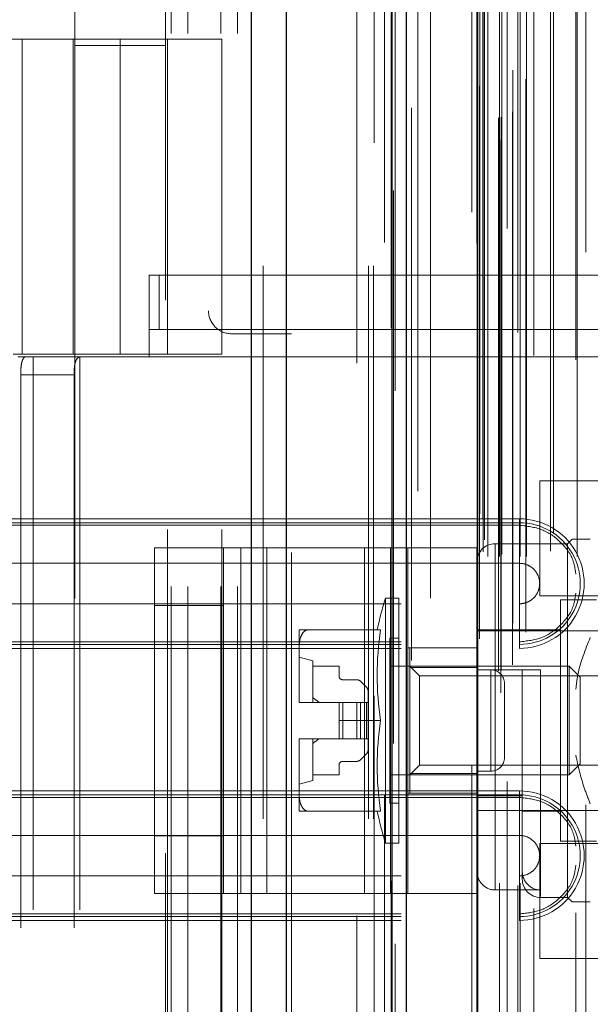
# Model space of a CAD drawing. Header units: inches. Extents: x 0.2 to 10.8, y 0.2 to 8.2.
# Tile 38 of 123: x 1.897 to 2, y 4.064 to 4.242. Entities that reach past the tile are written whole.
import ezdxf

# ---------------------------------------------------------------- set-up
doc = ezdxf.new("R2010")
doc.units = ezdxf.units.IN
doc.header["$MEASUREMENT"] = 0
doc.linetypes.add('HIDDEN', pattern=[0.07500000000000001, 0.05, -0.025])

msp = doc.modelspace()

# ---------------------------------------------------------------- linework, layer by layer
at = {"color": 7, "linetype": 'Continuous', "lineweight": 25}
for p, q in [((1.938772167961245, 2.897754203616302), (1.938772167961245, 5.34358365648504)), ((1.945136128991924, 2.897754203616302), (1.945136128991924, 5.342403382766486)), ((1.964212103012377, 2.897754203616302), (1.964212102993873, 5.333429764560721)), ((1.966848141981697, 2.897754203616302), (1.966848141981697, 5.333170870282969)), ((1.979651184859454, 5.307466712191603), (1.979651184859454, 2.923858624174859))]:
    msp.add_line(p, q, dxfattribs=at)
at = {"color": 7, "linetype": 'HIDDEN', "lineweight": 18}
for p, q in [((1.938772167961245, 5.34358365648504), (1.938772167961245, 2.897754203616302)), ((1.938772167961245, 5.343583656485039), (1.938772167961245, 2.897754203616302)), ((1.938772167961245, 2.897754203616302), (1.938772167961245, 5.34358365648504)), ((1.940893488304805, 2.897754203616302), (1.940893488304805, 5.342403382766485)), ((1.940893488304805, 2.897754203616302), (1.940893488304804, 5.342403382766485)), ((1.945136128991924, 2.897754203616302), (1.945136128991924, 5.342403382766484)), ((1.959969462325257, 2.897754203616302), (1.959969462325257, 5.333429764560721)), ((1.959969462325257, 2.897754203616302), (1.959969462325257, 5.333429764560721)), ((1.960848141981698, 2.897754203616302), (1.960848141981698, 5.333170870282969)), ((1.964212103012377, 2.897754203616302), (1.964212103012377, 5.333429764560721)), ((1.964466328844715, 2.911388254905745), (1.964466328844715, 5.319937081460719)), ((1.983876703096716, 2.920524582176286), (1.983876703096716, 5.310800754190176)), ((1.983876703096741, 2.920524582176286), (1.983876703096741, 5.310800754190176)), ((1.978609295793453, 5.307466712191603), (1.978609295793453, 2.923858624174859)), ((1.983451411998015, 2.924528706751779), (1.983451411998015, 5.306796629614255)), ((1.983961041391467, 2.924618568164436), (1.983961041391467, 5.306706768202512)), ((1.967721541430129, 2.926347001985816), (1.967721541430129, 5.304983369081)), ((1.986014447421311, 2.925593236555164), (1.986014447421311, 5.305732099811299)), ((1.985022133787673, 5.304486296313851), (1.985022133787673, 2.926847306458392)), ((1.97954887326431, 5.301772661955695), (1.97954887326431, 2.929552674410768)), ((1.979575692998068, 2.929342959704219), (1.979575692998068, 5.301982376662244)), ((1.980027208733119, 2.930306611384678), (1.980027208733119, 5.301018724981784)), ((1.980027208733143, 2.930306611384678), (1.980027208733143, 5.301018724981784)), ((1.988412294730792, 2.93150159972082), (1.988412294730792, 5.299829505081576)), ((1.999257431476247, 5.300244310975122), (1.999257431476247, 2.931085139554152)), ((1.986045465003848, 2.93314036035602), (1.986045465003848, 5.298184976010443)), ((1.971158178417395, 2.93762007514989), (1.971158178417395, 5.293705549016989)), ((1.980698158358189, 2.946043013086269), (1.980698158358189, 5.285282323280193)), ((1.980698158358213, 2.946043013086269), (1.980698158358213, 5.285282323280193)), ((1.981541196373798, 2.94520967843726), (1.981541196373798, 5.286115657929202)), ((1.981541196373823, 2.94520967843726), (1.981541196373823, 5.286115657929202)), ((1.983614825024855, 5.286115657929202), (1.983614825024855, 2.94520967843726)), ((1.983614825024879, 2.94520967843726), (1.983614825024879, 5.286115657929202)), ((1.984031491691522, 2.945626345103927), (1.984031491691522, 5.285698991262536)), ((1.986948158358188, 5.285698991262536), (1.986948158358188, 2.945626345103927)), ((1.987364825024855, 2.94520967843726), (1.987364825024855, 5.286115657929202)), ((1.987364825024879, 5.286115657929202), (1.987364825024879, 2.94520967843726)), ((1.988537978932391, 2.94520967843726), (1.988537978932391, 5.286115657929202)), ((1.992836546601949, 2.946126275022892), (1.992836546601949, 5.285240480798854)), ((1.997708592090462, 2.94520967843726), (1.997708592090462, 5.286115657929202)), ((1.980942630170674, 2.948204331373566), (1.980942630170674, 5.283120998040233)), ((1.989828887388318, 5.281549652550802), (1.989828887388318, 2.949761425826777)), ((1.993383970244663, 2.949504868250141), (1.993383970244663, 5.281820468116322)), ((1.993383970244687, 2.949504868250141), (1.993383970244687, 5.281820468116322)), ((1.997439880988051, 5.280720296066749), (1.997439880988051, 2.95060642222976)), ((1.98008055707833, 2.952895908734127), (1.98008055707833, 5.278429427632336)), ((1.980080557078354, 2.952895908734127), (1.980080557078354, 5.278429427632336)), ((1.980627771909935, 2.952122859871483), (1.980627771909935, 5.27920247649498)), ((1.980627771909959, 2.952122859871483), (1.980627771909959, 5.27920247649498)), ((1.964754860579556, 5.275113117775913), (1.964754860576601, 2.956221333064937)), ((1.968888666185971, 2.956986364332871), (1.968888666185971, 5.274338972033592)), ((1.957848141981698, 2.980170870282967), (1.957848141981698, 5.251087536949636)), ((1.957848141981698, 2.980170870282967), (1.957848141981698, 5.251087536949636)), ((1.957848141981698, 2.980170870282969), (1.957848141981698, 5.251087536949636)), ((1.957848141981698, 2.980170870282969), (1.957848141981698, 5.251087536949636)), ((1.931014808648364, 4.785962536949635), (1.931014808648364, 4.189629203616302)), ((1.924264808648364, 3.839754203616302), (1.924264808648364, 4.391587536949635)), ((1.924264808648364, 3.839754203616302), (1.924264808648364, 4.391587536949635)), ((1.927264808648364, 3.839754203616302), (1.927264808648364, 4.391587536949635)), ((1.933264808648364, 3.839754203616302), (1.933264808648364, 4.391587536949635)), ((1.936264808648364, 3.839754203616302), (1.936264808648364, 4.391587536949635)), ((1.936264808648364, 3.839754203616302), (1.936264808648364, 4.391587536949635)), ((1.906858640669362, 4.254012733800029), (1.906858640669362, 4.237608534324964)), ((1.923262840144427, 4.237608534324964), (1.923262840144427, 4.254012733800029)), ((1.915060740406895, 4.238710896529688), (1.846163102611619, 4.238710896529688)), ((1.897314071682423, 4.18178832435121), (1.897314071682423, 4.238710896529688)), ((1.90653055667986, 4.238710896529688), (1.90653055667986, 4.18178832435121)), ((1.90682121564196, 4.238710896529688), (1.90682121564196, 4.18178832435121)), ((1.915060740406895, 4.238710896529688), (1.915060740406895, 4.18178832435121)), ((1.915060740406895, 4.238710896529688), (1.933433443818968, 4.238710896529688)), ((1.915060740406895, 4.18178832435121), (1.915060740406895, 4.238710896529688)), ((1.923590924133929, 4.18178832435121), (1.923590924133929, 4.238710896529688)), ((1.933433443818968, 4.18178832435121), (1.933433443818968, 4.238710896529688)), ((1.906858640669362, 4.237608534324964), (1.923262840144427, 4.237608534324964)), ((1.906858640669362, 4.237608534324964), (1.906858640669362, 3.991545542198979)), ((1.923262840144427, 3.991545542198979), (1.923262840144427, 4.237608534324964)), ((1.920310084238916, 4.196059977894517), (2.010205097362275, 4.196059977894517)), ((1.920310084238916, 4.181296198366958), (1.920310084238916, 4.196059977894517)), ((1.922103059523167, 4.186217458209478), (1.922103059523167, 4.196059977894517)), ((1.920310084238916, 4.186217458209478), (2.010205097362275, 4.186217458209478)), ((1.946014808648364, 4.185462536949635), (1.935181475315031, 4.185462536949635)), ((1.946014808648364, 4.045879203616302), (1.946014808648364, 4.185462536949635)), ((1.895673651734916, 4.18178832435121), (1.915060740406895, 4.18178832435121)), ((1.899313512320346, 4.181296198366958), (1.896501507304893, 4.181296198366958)), ((1.899313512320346, 4.181296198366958), (1.899313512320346, 4.050062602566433)), ((1.933433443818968, 4.181296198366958), (1.899313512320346, 4.181296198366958)), ((1.907749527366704, 4.181296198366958), (1.907749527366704, 4.050062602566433)), ((1.933433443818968, 4.18178832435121), (1.915060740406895, 4.18178832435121)), ((1.923590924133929, 4.050062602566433), (1.923590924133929, 4.181296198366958)), ((1.933433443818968, 4.050062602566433), (1.933433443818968, 4.181296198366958)), ((1.933433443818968, 4.181296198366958), (2.010205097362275, 4.181296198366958)), ((1.933433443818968, 4.181296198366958), (2.010205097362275, 4.181296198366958)), ((1.897045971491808, 4.178015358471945), (1.897045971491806, 4.053343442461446)), ((1.897045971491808, 4.178015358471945), (1.906696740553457, 4.178015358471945)), ((1.906696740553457, 4.178015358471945), (1.906696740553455, 4.053343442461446)), ((1.990942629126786, 4.158871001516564), (1.990942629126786, 4.148454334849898)), ((2.030005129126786, 4.158871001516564), (1.990942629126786, 4.158871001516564)), ((1.987239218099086, 4.150829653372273), (1.865848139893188, 4.150829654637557)), ((1.987239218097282, 4.152000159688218), (1.86584814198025, 4.152000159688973)), ((1.987239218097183, 4.151289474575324), (1.865848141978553, 4.151289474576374)), ((1.98723921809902, 4.152000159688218), (1.98723921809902, 4.150829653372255)), ((1.987239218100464, 4.151289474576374), (1.987239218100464, 4.143947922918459)), ((1.99595837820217, 4.147500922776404), (1.982835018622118, 4.147500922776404)), ((1.982835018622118, 4.084871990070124), (1.982835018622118, 4.147350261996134)), ((1.990942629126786, 4.148454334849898), (1.990942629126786, 4.138037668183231)), ((1.996778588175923, 4.148321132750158), (1.99595837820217, 4.147500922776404)), ((1.99595837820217, 4.147500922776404), (1.99595837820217, 4.083524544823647)), ((1.92122084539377, 4.084264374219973), (1.92122084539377, 4.146764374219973)), ((1.92122084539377, 4.146764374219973), (1.936847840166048, 4.146764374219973)), ((1.933720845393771, 4.084264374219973), (1.933720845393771, 4.146764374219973)), ((1.936847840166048, 4.084264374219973), (1.936847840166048, 4.146764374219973)), ((1.936847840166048, 4.146764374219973), (1.959240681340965, 4.146764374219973)), ((1.94153434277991, 4.084264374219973), (1.94153434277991, 4.146764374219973)), ((1.959240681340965, 4.084264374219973), (1.959240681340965, 4.146764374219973)), ((1.959240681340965, 4.146764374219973), (1.967054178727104, 4.146764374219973)), ((1.963927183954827, 4.084264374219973), (1.963927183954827, 4.146764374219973)), ((1.979554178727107, 4.146764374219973), (1.967054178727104, 4.146764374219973)), ((1.967054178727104, 4.146764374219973), (1.967054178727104, 4.084264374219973)), ((1.979554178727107, 4.146764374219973), (1.979554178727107, 4.084264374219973)), ((1.987239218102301, 4.143947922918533), (1.865848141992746, 4.143947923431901)), ((1.865848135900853, 4.136623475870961), (1.987239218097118, 4.136623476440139)), ((1.963004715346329, 4.137658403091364), (1.963004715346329, 4.093367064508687)), ((1.965446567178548, 4.137658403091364), (1.963004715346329, 4.137658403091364)), ((1.965446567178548, 4.137658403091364), (1.965446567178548, 4.093367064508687)), ((1.98723921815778, 4.129281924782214), (1.987239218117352, 4.136623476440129)), ((1.990942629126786, 4.138037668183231), (2.030005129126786, 4.138037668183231)), ((1.994646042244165, 4.137330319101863), (1.994646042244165, 4.093695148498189)), ((2.001207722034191, 4.137330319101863), (1.994646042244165, 4.137330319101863)), ((1.933720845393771, 4.136347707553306), (1.92122084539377, 4.136347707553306)), ((1.947401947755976, 4.131916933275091), (1.947401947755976, 4.128480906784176)), ((1.962115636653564, 4.131916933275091), (1.948978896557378, 4.131916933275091)), ((1.994646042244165, 4.131916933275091), (1.979554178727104, 4.131916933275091)), ((2.0035043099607, 4.131752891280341), (1.979554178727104, 4.131752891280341)), ((1.865848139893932, 4.129741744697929), (1.987239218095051, 4.129741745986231)), ((1.963806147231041, 4.130440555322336), (1.963806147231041, 4.100584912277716)), ((1.965446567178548, 4.130440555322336), (1.963806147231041, 4.130440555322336)), ((1.987239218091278, 4.128571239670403), (1.987239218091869, 4.12974174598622)), ((1.865848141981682, 4.129281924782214), (1.987239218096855, 4.129281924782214)), ((1.865848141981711, 4.128571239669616), (1.987239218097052, 4.128571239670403)), ((1.947401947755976, 4.128480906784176), (1.947401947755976, 4.118948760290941)), ((1.979554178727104, 4.128639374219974), (1.967054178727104, 4.128639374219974)), ((1.967415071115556, 4.128636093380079), (1.967415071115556, 4.125079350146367)), ((1.967415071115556, 4.128636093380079), (1.979554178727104, 4.128636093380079)), ((1.949862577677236, 4.126339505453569), (1.947401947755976, 4.126995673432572)), ((1.949862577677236, 4.126339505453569), (1.949862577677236, 4.118793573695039)), ((1.949862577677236, 4.125355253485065), (1.954619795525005, 4.125355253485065)), ((1.954619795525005, 4.125355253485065), (1.954619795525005, 4.123550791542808)), ((1.996242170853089, 4.125355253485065), (1.963806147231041, 4.125355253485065)), ((1.969191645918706, 4.123578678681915), (1.967415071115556, 4.125355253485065)), ((1.967415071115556, 4.125079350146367), (1.979554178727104, 4.125079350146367)), ((1.967415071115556, 4.125079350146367), (1.967415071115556, 4.105946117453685)), ((1.979554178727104, 4.124699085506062), (1.987756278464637, 4.124699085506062)), ((1.982054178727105, 4.12468104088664), (1.979554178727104, 4.12468104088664)), ((1.982054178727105, 4.106347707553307), (1.982054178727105, 4.12468104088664)), ((1.982054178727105, 4.12468104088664), (1.982054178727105, 4.106347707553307)), ((1.987756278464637, 4.101921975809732), (1.987756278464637, 4.124699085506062)), ((1.991037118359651, 4.124699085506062), (1.991037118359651, 4.083670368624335)), ((1.996242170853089, 4.125355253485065), (1.996242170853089, 4.105670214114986)), ((1.998254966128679, 4.123342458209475), (1.996242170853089, 4.125355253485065)), ((1.955275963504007, 4.122894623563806), (1.957821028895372, 4.122894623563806)), ((1.958517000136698, 4.122606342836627), (1.959580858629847, 4.121542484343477)), ((1.969191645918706, 4.123578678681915), (1.969191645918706, 4.107446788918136)), ((2.016624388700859, 4.123578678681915), (1.969191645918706, 4.123578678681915)), ((1.998254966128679, 4.123342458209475), (1.998254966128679, 4.107683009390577)), ((1.959869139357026, 4.120846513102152), (1.959869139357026, 4.118793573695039)), ((1.984554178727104, 4.108847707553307), (1.984554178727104, 4.12218104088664)), ((1.947401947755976, 4.118948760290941), (1.947401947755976, 4.118793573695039)), ((1.947401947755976, 4.118793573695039), (1.947402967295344, 4.118793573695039)), ((1.947402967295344, 4.118793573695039), (1.954619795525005, 4.118793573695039)), ((1.954619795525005, 4.118793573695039), (1.954619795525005, 4.115512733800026)), ((1.955275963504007, 4.118793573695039), (1.954619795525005, 4.118793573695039)), ((1.955275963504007, 4.118793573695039), (1.955275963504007, 4.112231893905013)), ((1.957821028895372, 4.118793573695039), (1.955275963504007, 4.118793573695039)), ((1.955275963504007, 4.118793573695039), (1.955275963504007, 4.112231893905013)), ((1.957821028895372, 4.118793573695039), (1.957821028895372, 4.112231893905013)), ((1.958517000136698, 4.118793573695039), (1.957821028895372, 4.118793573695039)), ((1.957821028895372, 4.118793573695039), (1.957821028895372, 4.112231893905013)), ((1.958517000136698, 4.118793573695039), (1.958517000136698, 4.112231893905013)), ((1.959580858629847, 4.118793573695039), (1.958517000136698, 4.118793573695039)), ((1.958517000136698, 4.118793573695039), (1.958517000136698, 4.112231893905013)), ((1.959580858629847, 4.118793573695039), (1.959580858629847, 4.112231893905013)), ((1.959869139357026, 4.118793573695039), (1.959580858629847, 4.118793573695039)), ((1.959580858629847, 4.118793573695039), (1.959580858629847, 4.112231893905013)), ((1.959869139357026, 4.118793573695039), (1.959869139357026, 4.112231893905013)), ((1.962115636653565, 4.115512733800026), (1.954619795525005, 4.115512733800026)), ((1.954619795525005, 4.112231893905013), (1.954619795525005, 4.115512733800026)), ((1.947401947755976, 4.112231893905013), (1.947401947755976, 4.112076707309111)), ((1.947401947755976, 4.112231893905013), (1.947402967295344, 4.112231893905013)), ((1.947401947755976, 4.112076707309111), (1.947401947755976, 4.102544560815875)), ((1.947402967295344, 4.112231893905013), (1.954619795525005, 4.112231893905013)), ((1.949862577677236, 4.112231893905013), (1.949862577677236, 4.104685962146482)), ((1.955275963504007, 4.112231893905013), (1.954619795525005, 4.112231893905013)), ((1.957821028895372, 4.112231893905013), (1.955275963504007, 4.112231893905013)), ((1.958517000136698, 4.112231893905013), (1.957821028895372, 4.112231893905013)), ((1.959580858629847, 4.112231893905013), (1.958517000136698, 4.112231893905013)), ((1.959869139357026, 4.112231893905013), (1.959580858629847, 4.112231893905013)), ((1.959869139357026, 4.112231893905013), (1.959869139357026, 4.1101789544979)), ((1.957821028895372, 4.108130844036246), (1.955275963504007, 4.108130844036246)), ((1.959580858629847, 4.109482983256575), (1.958517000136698, 4.108419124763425)), ((1.954619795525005, 4.107474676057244), (1.954619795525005, 4.105670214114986)), ((1.967415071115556, 4.105670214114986), (1.969191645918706, 4.107446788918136)), ((1.969191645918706, 4.107446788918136), (2.016624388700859, 4.107446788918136)), ((1.982054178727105, 4.106347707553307), (1.979554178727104, 4.106347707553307)), ((1.996242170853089, 4.105670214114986), (1.998254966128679, 4.107683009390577)), ((1.947401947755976, 4.10402979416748), (1.949862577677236, 4.104685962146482)), ((1.954619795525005, 4.105670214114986), (1.949862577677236, 4.105670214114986)), ((1.963806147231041, 4.105670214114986), (1.996242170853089, 4.105670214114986)), ((1.967415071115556, 4.105946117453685), (1.967415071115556, 4.102389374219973)), ((1.967415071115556, 4.105946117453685), (1.979554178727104, 4.105946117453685)), ((1.987239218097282, 4.102787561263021), (1.865848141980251, 4.102787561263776)), ((1.98723921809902, 4.102787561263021), (1.98723921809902, 4.101617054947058)), ((1.987239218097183, 4.102076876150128), (1.865848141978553, 4.102076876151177)), ((1.987239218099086, 4.101617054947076), (1.865848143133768, 4.10161705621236)), ((1.947401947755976, 4.102544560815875), (1.947401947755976, 4.09910853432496)), ((1.979554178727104, 4.102389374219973), (1.967054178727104, 4.102389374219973)), ((1.979554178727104, 4.101921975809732), (1.987756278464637, 4.101921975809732)), ((1.987239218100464, 4.102076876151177), (1.987239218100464, 4.094735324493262)), ((1.987756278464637, 4.101921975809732), (1.987756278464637, 4.088314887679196)), ((1.962115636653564, 4.09910853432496), (1.948978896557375, 4.09910853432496)), ((1.963806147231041, 4.100584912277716), (1.965446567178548, 4.100584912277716)), ((1.979554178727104, 4.099272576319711), (2.0035043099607, 4.099272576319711)), ((1.987756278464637, 4.09910853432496), (1.994646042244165, 4.09910853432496)), ((1.987239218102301, 4.094735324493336), (1.865848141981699, 4.094735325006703)), ((1.933720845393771, 4.094681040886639), (1.92122084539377, 4.094681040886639)), ((1.963004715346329, 4.093367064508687), (1.965446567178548, 4.093367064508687)), ((1.990942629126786, 4.093287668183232), (1.990942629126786, 4.082871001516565)), ((2.030005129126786, 4.093287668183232), (1.990942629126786, 4.093287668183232)), ((1.994646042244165, 4.093695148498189), (2.001207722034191, 4.093695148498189)), ((1.865848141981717, 4.087410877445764), (1.987239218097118, 4.087410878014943)), ((1.98723921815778, 4.080069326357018), (1.987239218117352, 4.087410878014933)), ((1.987756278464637, 4.088314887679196), (1.987756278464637, 4.086805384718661)), ((1.982835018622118, 4.084871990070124), (1.991037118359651, 4.084871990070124)), ((1.92122084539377, 4.084264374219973), (1.936847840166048, 4.084264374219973)), ((1.936847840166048, 4.084264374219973), (1.959240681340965, 4.084264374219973)), ((1.959240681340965, 4.084264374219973), (1.967054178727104, 4.084264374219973)), ((1.979554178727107, 4.084264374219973), (1.967054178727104, 4.084264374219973)), ((1.991037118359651, 4.083524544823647), (1.99595837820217, 4.083524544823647)), ((1.99595837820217, 4.083524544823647), (1.996778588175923, 4.082704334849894)), ((1.990942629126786, 4.082871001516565), (1.990942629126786, 4.072454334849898)), ((1.865848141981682, 4.080069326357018), (1.987239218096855, 4.080069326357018)), ((1.8658481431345, 4.080529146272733), (1.987239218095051, 4.080529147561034)), ((1.987239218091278, 4.079358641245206), (1.987239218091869, 4.080529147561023)), ((1.865848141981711, 4.079358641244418), (1.987239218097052, 4.079358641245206)), ((1.990942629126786, 4.072454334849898), (2.030005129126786, 4.072454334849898))]:
    msp.add_line(p, q, dxfattribs=at)
at = {"color": 7, "linetype": 'HIDDEN', "lineweight": 18, "flags": 128}
for points in [[(1.960959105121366, 5.319994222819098), (1.960958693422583, 4.12518261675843), (1.96095910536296, 2.910842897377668)], [(1.962858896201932, 5.30195337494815), (1.962858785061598, 4.164373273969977), (1.962858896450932, 2.929374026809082)], [(1.964029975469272, 5.28649711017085), (1.964029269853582, 4.090630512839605), (1.964029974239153, 2.944845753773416)], [(1.964029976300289, 5.286496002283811), (1.964029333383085, 4.164380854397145), (1.964029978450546, 2.9448288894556)], [(1.971146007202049, 2.946533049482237), (1.971146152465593, 4.106124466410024), (1.971146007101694, 5.284790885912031)]]:
    msp.add_lwpolyline(points, dxfattribs=at)
at = {"color": 7, "linetype": 'HIDDEN', "lineweight": 18}
for centre, radius, start, end in [((1.935181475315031, 4.189629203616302), 0.004166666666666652, 180, 270.0000000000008), ((1.987239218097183, 4.140285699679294), 0.01171446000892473, 269.9999999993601, 89.9999999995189), ((1.987239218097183, 4.140285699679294), 0.01100377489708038, 269.9999999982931, 90), ((1.982835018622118, 4.14422008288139), 0.003280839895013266, 90.00000000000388, 180), ((2.036588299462, 4.115512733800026), 0.07684383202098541, 163.2503397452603, 167.6739543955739), ((2.017907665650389, 4.12371483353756), 0.05639170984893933, 171.6367379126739, 188.3632620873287), ((1.982054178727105, 4.12218104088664), 0.002499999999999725, 0, 90), ((1.955275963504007, 4.123550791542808), 0.0006561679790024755, 180, 270.0000000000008), ((1.957821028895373, 4.121910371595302), 0.0009842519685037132, 45.00000000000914, 90.00000000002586), ((1.958884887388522, 4.120846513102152), 0.0009842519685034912, 0, 45.00000000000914), ((1.959024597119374, 4.118947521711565), 0.01162264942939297, 179.9938942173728, 180.7589344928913), ((1.959024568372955, 4.118947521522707), 0.01162262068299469, 179.993893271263, 180.7589354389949), ((2.017907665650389, 4.107310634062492), 0.05639170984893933, 171.6367379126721, 188.3632620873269), ((1.959024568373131, 4.112077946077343), 0.01162262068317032, 179.2410645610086, 180.006106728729), ((1.959024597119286, 4.112077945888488), 0.01162264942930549, 179.2410655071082, 180.0061057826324), ((1.958884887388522, 4.1101789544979), 0.0009842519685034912, 314.9999999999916, 0), ((1.955275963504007, 4.107474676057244), 0.0006561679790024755, 90, 180), ((1.957821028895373, 4.10911509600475), 0.0009842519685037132, 269.9999999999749, 314.9999999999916), ((1.982054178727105, 4.108847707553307), 0.002499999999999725, 270.0000000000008, 0), ((1.987239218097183, 4.091073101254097), 0.01171446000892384, 269.9999999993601, 89.9999999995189), ((1.987239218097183, 4.091073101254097), 0.01100377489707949, 269.9999999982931, 90), ((2.036588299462, 4.115512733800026), 0.07684383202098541, 192.3260456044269, 196.7496602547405), ((1.991037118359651, 4.086805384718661), 0.003280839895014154, 180.0000000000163, 270.0000000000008)]:
    msp.add_arc(centre, radius, start, end, dxfattribs=at)
for points, knots in [([(1.897045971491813, 4.178015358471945), (1.897045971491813, 4.178450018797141), (1.897062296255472, 4.178876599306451), (1.897131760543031, 4.179672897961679), (1.897185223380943, 4.180037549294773), (1.897335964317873, 4.180642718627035), (1.897434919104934, 4.18088640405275), (1.897675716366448, 4.181211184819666), (1.897819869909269, 4.181296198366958), (1.897979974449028, 4.181296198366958)], [0, 0, 0, 0, 0.25, 0.25, 0.5, 0.5, 0.75, 0.75, 1, 1, 1, 1]), ([(1.907984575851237, 4.181296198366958), (1.907738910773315, 4.181296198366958), (1.907525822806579, 4.181220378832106), (1.907177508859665, 4.180905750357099), (1.907044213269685, 4.180666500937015), (1.90685137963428, 4.180061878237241), (1.906789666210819, 4.179692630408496), (1.906713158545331, 4.178892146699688), (1.906696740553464, 4.178455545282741), (1.906696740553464, 4.178015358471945)], [0, 0, 0, 0, 0.25, 0.25, 0.5, 0.5, 0.75, 0.75, 1, 1, 1, 1]), ([(1.997439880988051, 4.142011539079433), (1.997333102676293, 4.142796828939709), (1.99703974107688, 4.144954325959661), (1.994843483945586, 4.147907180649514), (1.991390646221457, 4.150356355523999), (1.98862302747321, 4.150671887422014), (1.987239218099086, 4.150829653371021)], [0, 0, 0, 0, 0.1602007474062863, 0.4401338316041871, 0.7200669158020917, 1, 1, 1, 1]), ([(2.000059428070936, 4.148321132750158), (1.999256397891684, 4.148321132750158), (1.997625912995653, 4.148321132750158), (1.996623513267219, 4.148321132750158), (1.996842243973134, 4.148321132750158), (1.996871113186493, 4.148321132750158)], [0, 0, 0, 0, 0.4572276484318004, 0.9283620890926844, 1, 1, 1, 1]), ([(1.987239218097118, 4.136623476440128), (1.987718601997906, 4.13662347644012), (1.988197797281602, 4.136718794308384), (1.989083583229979, 4.137085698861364), (1.989489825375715, 4.137357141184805), (1.99016777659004, 4.138035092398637), (1.990439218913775, 4.138441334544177), (1.990806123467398, 4.139327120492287), (1.990901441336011, 4.139806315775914), (1.990901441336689, 4.140765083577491), (1.990806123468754, 4.141244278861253), (1.990439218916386, 4.142130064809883), (1.990167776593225, 4.142536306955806), (1.989489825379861, 4.143214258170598), (1.989083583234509, 4.143485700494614), (1.988197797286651, 4.143852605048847), (1.98771860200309, 4.143947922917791), (1.987239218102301, 4.143947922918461)], [0, 0, 0, 0, 0.125, 0.125, 0.25, 0.25, 0.375, 0.375, 0.5, 0.5, 0.625, 0.625, 0.75, 0.75, 0.875, 0.875, 1, 1, 1, 1]), ([(1.987239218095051, 4.129741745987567), (1.988623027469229, 4.129899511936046), (1.991390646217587, 4.130215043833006), (1.994843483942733, 4.132664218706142), (1.997039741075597, 4.135617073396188), (1.997333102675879, 4.137774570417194), (1.997439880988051, 4.138559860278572)], [0, 0, 0, 0, 0.2799330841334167, 0.55986616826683, 0.8397992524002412, 1, 1, 1, 1]), ([(1.948978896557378, 4.131916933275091), (1.948784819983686, 4.13190391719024), (1.948604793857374, 4.131830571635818), (1.948302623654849, 4.131625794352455), (1.948178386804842, 4.131496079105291), (1.947865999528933, 4.131078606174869), (1.947734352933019, 4.130764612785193), (1.947447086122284, 4.129803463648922), (1.947401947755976, 4.129141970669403), (1.947401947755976, 4.128480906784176)], [0, 0, 0, 0, 0.1249999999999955, 0.1249999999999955, 0.249999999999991, 0.249999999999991, 0.4999999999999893, 0.4999999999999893, 1, 1, 1, 1]), ([(1.947401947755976, 4.131916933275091), (1.947401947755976, 4.131916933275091), (1.947447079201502, 4.131916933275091), (1.947734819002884, 4.131916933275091), (1.947868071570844, 4.131916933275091), (1.948177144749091, 4.131916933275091), (1.948301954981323, 4.131916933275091), (1.948604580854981, 4.131916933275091), (1.948784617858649, 4.131916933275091), (1.948978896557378, 4.131916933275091)], [0, 0, 0, 0, 0.5000000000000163, 0.5000000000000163, 0.7500000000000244, 0.7500000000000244, 0.8750000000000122, 0.8750000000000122, 1, 1, 1, 1]), ([(2.000059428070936, 4.130547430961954), (1.999162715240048, 4.128348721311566), (1.997922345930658, 4.125307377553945), (1.997544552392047, 4.122062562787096), (1.997439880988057, 4.121163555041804)], [0, 0, 0, 0, 0.7229401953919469, 1, 1, 1, 1]), ([(1.991037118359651, 4.124699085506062), (1.990592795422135, 4.124699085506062), (1.990156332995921, 4.124699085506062), (1.989352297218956, 4.124699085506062), (1.988986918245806, 4.124699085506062), (1.988389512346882, 4.124699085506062), (1.988152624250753, 4.124699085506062), (1.987837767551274, 4.124699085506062), (1.987756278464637, 4.124699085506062), (1.987756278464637, 4.124699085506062)], [0, 0, 0, 0, 0.25, 0.25, 0.5, 0.5, 0.75, 0.75, 1, 1, 1, 1]), ([(1.997439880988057, 4.109224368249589), (1.997877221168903, 4.107235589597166), (1.998533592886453, 4.104250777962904), (1.999677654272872, 4.101422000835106), (2.000059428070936, 4.100478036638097)], [0, 0, 0, 0, 0.6662995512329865, 1, 1, 1, 1]), ([(1.947401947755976, 4.102544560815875), (1.947401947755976, 4.101883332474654), (1.947447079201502, 4.101221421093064), (1.947734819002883, 4.100259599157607), (1.947868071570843, 4.099944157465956), (1.948177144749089, 4.099531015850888), (1.948301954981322, 4.099400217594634), (1.948604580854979, 4.099194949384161), (1.948784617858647, 4.099121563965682), (1.948978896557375, 4.09910853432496)], [0, 0, 0, 0, 0.5000000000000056, 0.5000000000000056, 0.7500000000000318, 0.7500000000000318, 0.875000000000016, 0.875000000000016, 1, 1, 1, 1]), ([(1.997439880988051, 4.092798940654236), (1.997333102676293, 4.093584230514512), (1.99703974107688, 4.095741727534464), (1.994843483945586, 4.098694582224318), (1.991390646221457, 4.101143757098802), (1.98862302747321, 4.101459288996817), (1.987239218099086, 4.101617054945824)], [0, 0, 0, 0, 0.1602007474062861, 0.4401338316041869, 0.7200669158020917, 1, 1, 1, 1]), ([(1.948978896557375, 4.09910853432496), (1.948784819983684, 4.09910853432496), (1.948604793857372, 4.09910853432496), (1.948302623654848, 4.09910853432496), (1.948178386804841, 4.09910853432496), (1.947865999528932, 4.09910853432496), (1.947734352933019, 4.09910853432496), (1.947447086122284, 4.09910853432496), (1.947401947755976, 4.09910853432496), (1.947401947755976, 4.09910853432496)], [0, 0, 0, 0, 0.1250000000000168, 0.1250000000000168, 0.2500000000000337, 0.2500000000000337, 0.5000000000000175, 0.5000000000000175, 1, 1, 1, 1]), ([(1.987239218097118, 4.08741087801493), (1.987718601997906, 4.087410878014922), (1.988197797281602, 4.087506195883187), (1.989083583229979, 4.087873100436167), (1.989489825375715, 4.088144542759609), (1.99016777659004, 4.08882249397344), (1.990439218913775, 4.089228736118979), (1.990806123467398, 4.09011452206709), (1.990901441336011, 4.090593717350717), (1.990901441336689, 4.091552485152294), (1.990806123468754, 4.092031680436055), (1.990439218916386, 4.092917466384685), (1.990167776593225, 4.093323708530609), (1.989489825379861, 4.094001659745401), (1.989083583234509, 4.094273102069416), (1.988197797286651, 4.09464000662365), (1.98771860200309, 4.094735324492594), (1.987239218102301, 4.094735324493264)], [0, 0, 0, 0, 0.125, 0.125, 0.25, 0.25, 0.375, 0.375, 0.5, 0.5, 0.625, 0.625, 0.75, 0.75, 0.875, 0.875, 1, 1, 1, 1]), ([(1.987239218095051, 4.080529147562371), (1.98862302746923, 4.08068691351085), (1.991390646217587, 4.081002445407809), (1.994843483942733, 4.083451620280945), (1.997039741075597, 4.086404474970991), (1.997333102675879, 4.088561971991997), (1.997439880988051, 4.089347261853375)], [0, 0, 0, 0, 0.2799330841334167, 0.55986616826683, 0.8397992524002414, 1, 1, 1, 1]), ([(1.979554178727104, 4.088314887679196), (1.979554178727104, 4.087870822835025), (1.979633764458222, 4.087435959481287), (1.979950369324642, 4.086610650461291), (1.980184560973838, 4.086231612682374), (1.981083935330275, 4.085264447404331), (1.981945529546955, 4.084871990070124), (1.982835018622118, 4.084871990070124)], [0, 0, 0, 0, 0.24999999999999, 0.24999999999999, 0.49999999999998, 0.49999999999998, 1, 1, 1, 1]), ([(1.987756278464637, 4.088314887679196), (1.987756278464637, 4.087870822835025), (1.987835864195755, 4.087435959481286), (1.988152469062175, 4.086610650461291), (1.988386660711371, 4.086231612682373), (1.989286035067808, 4.085264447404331), (1.990147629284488, 4.084871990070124), (1.991037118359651, 4.084871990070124)], [0, 0, 0, 0, 0.2499999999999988, 0.2499999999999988, 0.4999999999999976, 0.4999999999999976, 1, 1, 1, 1]), ([(2.000059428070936, 4.082704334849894), (1.999256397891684, 4.082704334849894), (1.997625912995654, 4.082704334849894), (1.996623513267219, 4.082704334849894), (1.996842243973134, 4.082704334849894), (1.996871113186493, 4.082704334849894)], [0, 0, 0, 0, 0.4572276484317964, 0.928362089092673, 1, 1, 1, 1])]:
    msp.add_open_spline(points, degree=3, knots=knots, dxfattribs=at)
for points in [[(1.987239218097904, 4.150829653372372), (1.98723921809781, 4.149458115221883), (1.987239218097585, 4.146153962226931), (1.987239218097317, 4.142244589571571), (1.987239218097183, 4.140285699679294)], [(1.98723921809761, 4.1439479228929), (1.98723921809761, 4.143032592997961), (1.98723921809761, 4.141659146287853), (1.98723921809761, 4.140285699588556)], [(1.987239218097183, 4.140285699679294), (1.987239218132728, 4.138326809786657), (1.987239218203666, 4.13441743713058), (1.987239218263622, 4.131113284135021), (1.987239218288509, 4.129741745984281)], [(1.987239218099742, 4.140285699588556), (1.987239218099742, 4.13891225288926), (1.987239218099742, 4.137538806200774), (1.987239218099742, 4.13662347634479)], [(1.949862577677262, 4.119648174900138), (1.95025405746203, 4.119367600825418), (1.950643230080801, 4.119083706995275), (1.951027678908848, 4.118793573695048)], [(1.951027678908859, 4.112231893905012), (1.950643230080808, 4.111941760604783), (1.950254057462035, 4.111657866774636), (1.949862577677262, 4.111377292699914)], [(1.987239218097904, 4.101617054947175), (1.98723921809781, 4.100245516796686), (1.987239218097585, 4.096941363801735), (1.987239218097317, 4.093031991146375), (1.987239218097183, 4.091073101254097)], [(1.98723921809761, 4.094735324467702), (1.98723921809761, 4.093819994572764), (1.98723921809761, 4.092446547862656), (1.98723921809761, 4.09107310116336)], [(1.987239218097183, 4.091073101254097), (1.987239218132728, 4.089114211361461), (1.987239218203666, 4.085204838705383), (1.987239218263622, 4.081900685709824), (1.987239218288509, 4.080529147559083)], [(1.987239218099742, 4.09107310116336), (1.987239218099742, 4.089699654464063), (1.987239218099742, 4.088326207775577), (1.987239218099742, 4.087410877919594)]]:
    msp.add_open_spline(points, degree=3, dxfattribs=at)

doc.saveas('drawing.dxf')
